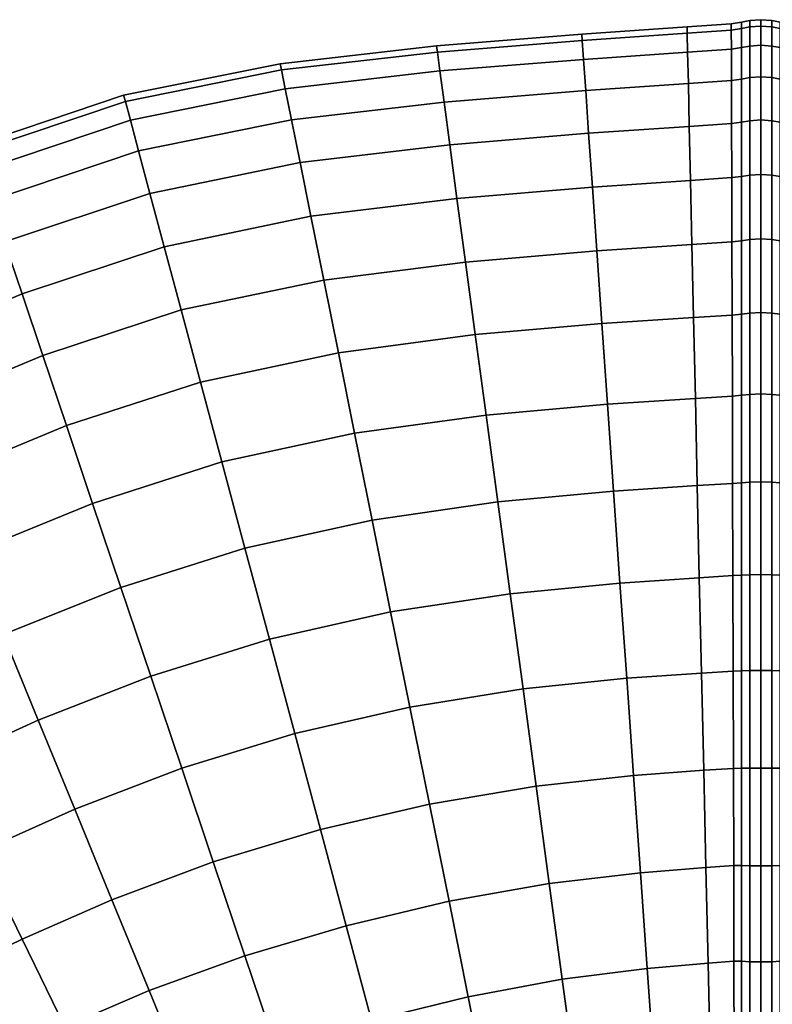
# Model space of a CAD drawing. Header units: centimetres. Extents: x -48.9 to 48.9, y -49 to 48.9.
# Tile 24 of 34: x -14.8 to 0.2, y 29.3 to 48.9. Entities that reach past the tile are written whole.
import ezdxf

# ---------------------------------------------------------------- set-up
doc = ezdxf.new("R2010")
doc.units = ezdxf.units.CM
doc.layers.add('Layer 01', color=18, linetype='Continuous', true_color=0x000000)

msp = doc.modelspace()

# ---------------------------------------------------------------- meshes
at = {"layer": 'Layer 01'}
mesh = msp.add_polyface(dxfattribs=at)
corners = [(-1.444, 47.611, 20.678), (-3.49, 47.472, 20.683), (-3.431, 46.62, 22.426), (-1.425, 46.755, 22.419), (-3.357, 45.548, 24.043), (-1.402, 45.679, 24.033), (-1.425, 46.755, 7.581), (-3.431, 46.62, 7.574), (-3.49, 47.472, 9.317), (-1.444, 47.611, 9.322), (-1.458, 48.234, 18.84), (-0.585, 47.673, 20.68), (-0.587, 48.297, 18.842), (-0.583, 46.814, 22.422), (-0.385, 46.84, 22.432), (-0.385, 47.7, 20.688), (-0.385, 48.325, 18.847), (-0.58, 45.736, 24.036), (-0.385, 45.76, 24.049), (-1.402, 45.679, 5.967), (-0.583, 46.814, 7.578), (-0.58, 45.736, 5.964), (-0.385, 46.84, 7.568), (-0.385, 45.76, 5.951), (-1.469, 48.738, 15), (-1.466, 48.611, 16.936), (-0.588, 48.675, 16.937), (-0.588, 48.802, 15), (-0.385, 48.704, 16.94), (-0.385, 48.831, 15), (-0.585, 47.673, 9.32), (-1.458, 48.234, 11.16), (-0.587, 48.297, 11.158), (-0.385, 48.325, 11.153), (-0.385, 47.7, 9.312), (-0.385, 48.704, 13.06), (-0.588, 48.675, 13.063), (-1.466, 48.611, 13.064), (0, 48.374, 11.14), (0, 47.747, 9.292), (-0.218, 47.73, 9.299), (-0.218, 48.357, 11.144), (0, 46.884, 7.543), (-0.218, 46.868, 7.552), (-0.385, 46.84, 7.568), (-0.385, 47.7, 9.312), (-0.385, 47.7, 9.312), (-0.385, 48.325, 11.153), (0, 45.8, 5.921), (-0.218, 45.786, 5.932), (-0.385, 45.76, 5.951), (-0.385, 46.84, 7.568), (0, 45.8, 24.079), (0, 46.884, 22.457), (-0.218, 46.868, 22.448), (-0.218, 45.786, 24.068), (-0.385, 46.84, 22.432), (-0.385, 45.76, 24.049), (0, 47.747, 20.708), (-0.218, 47.73, 20.701), (0, 48.374, 18.86), (-0.218, 48.357, 18.856), (-0.385, 48.325, 18.847), (-0.385, 47.7, 20.688), (-0.385, 47.7, 20.688), (-0.385, 46.84, 22.432), (-0.385, 48.325, 11.153), (-0.385, 48.704, 13.06), (-0.218, 48.737, 13.056), (-0.385, 48.704, 13.06), (-0.385, 48.831, 15), (-0.218, 48.864, 15), (0, 48.882, 15), (0, 48.755, 13.053), (0, 48.755, 16.947), (-0.218, 48.737, 16.944), (-0.385, 48.831, 15), (-0.385, 48.704, 16.94), (-0.385, 48.704, 16.94), (-0.385, 48.325, 18.847)]
mesh.append_faces([[corners[k] for k in face] for face in [(0, 1, 2, 3), (3, 2, 4, 5), (6, 7, 8, 9), (10, 0, 11, 12), (0, 3, 13, 11), (11, 13, 14, 15), (12, 11, 15, 16), (3, 5, 17, 13), (13, 17, 18, 14), (19, 6, 20, 21), (21, 20, 22, 23), (24, 25, 26, 27), (25, 10, 12, 26), (26, 12, 16, 28), (27, 26, 28, 29), (6, 9, 30, 20), (9, 31, 32, 30), (30, 32, 33, 34), (20, 30, 34, 22), (29, 35, 36, 27), (35, 33, 32, 36), (36, 32, 31, 37), (27, 36, 37, 24), (38, 39, 40, 41), (39, 42, 43, 40), (40, 43, 44, 45), (41, 40, 46, 47), (42, 48, 49, 43), (43, 49, 50, 51), (52, 53, 54, 55), (55, 54, 56, 57), (53, 58, 59, 54), (58, 60, 61, 59), (59, 61, 62, 63), (54, 59, 64, 65), (66, 67, 68, 41), (69, 70, 71, 68), (68, 71, 72, 73), (41, 68, 73, 38), (60, 74, 75, 61), (74, 72, 71, 75), (75, 71, 76, 77), (61, 75, 78, 79)]])
mesh = msp.add_polyface(dxfattribs=at)
corners = [(3.431, 46.62, 7.574), (1.425, 46.755, 7.581), (1.444, 47.611, 9.322), (3.49, 47.472, 9.317), (1.458, 48.234, 11.16), (3.532, 48.092, 11.157), (3.532, 48.092, 18.843), (1.458, 48.234, 18.84), (1.444, 47.611, 20.678), (3.49, 47.472, 20.683), (1.425, 46.755, 22.419), (3.431, 46.62, 22.426), (0.385, 48.325, 18.847), (0.385, 47.7, 20.688), (0.585, 47.673, 20.68), (0.587, 48.297, 18.842), (0.385, 46.84, 22.432), (0.583, 46.814, 22.422), (0.385, 48.831, 15), (0.385, 48.704, 16.94), (0.588, 48.675, 16.937), (0.588, 48.802, 15), (1.466, 48.611, 16.936), (1.469, 48.738, 15), (0.385, 45.76, 24.049), (0.58, 45.736, 24.036), (0.385, 46.84, 7.568), (0.385, 47.7, 9.312), (0.585, 47.673, 9.32), (0.583, 46.814, 7.578), (0.385, 48.325, 11.153), (0.587, 48.297, 11.158), (0.385, 45.76, 5.951), (0.58, 45.736, 5.964), (1.402, 45.679, 5.967), (1.466, 48.611, 13.064), (0.588, 48.675, 13.063), (0.385, 48.704, 13.06), (0.218, 47.73, 9.299), (0.218, 48.357, 11.144), (0.218, 46.868, 7.552), (0, 46.884, 7.543), (0, 47.747, 9.292), (0, 48.374, 11.14), (0.218, 45.786, 5.932), (0, 45.8, 5.921), (0.218, 46.868, 22.448), (0.218, 45.786, 24.068), (0, 46.884, 22.457), (0, 45.8, 24.079), (0.218, 47.73, 20.701), (0.218, 48.357, 18.856), (0, 48.374, 18.86), (0, 47.747, 20.708), (0, 48.755, 13.053), (0.218, 48.737, 13.056), (0, 48.882, 15), (0.218, 48.864, 15), (0.218, 48.737, 16.944), (0, 48.755, 16.947)]
mesh.append_faces([[corners[k] for k in face] for face in [(0, 1, 2, 3), (3, 2, 4, 5), (6, 7, 8, 9), (9, 8, 10, 11), (12, 13, 14, 15), (13, 16, 17, 14), (14, 17, 10, 8), (15, 14, 8, 7), (18, 19, 20, 21), (19, 12, 15, 20), (20, 15, 7, 22), (21, 20, 22, 23), (16, 24, 25, 17), (26, 27, 28, 29), (27, 30, 31, 28), (28, 31, 4, 2), (29, 28, 2, 1), (32, 26, 29, 33), (33, 29, 1, 34), (23, 35, 36, 21), (35, 4, 31, 36), (36, 31, 30, 37), (21, 36, 37, 18), (30, 27, 38, 39), (27, 26, 40, 38), (38, 40, 41, 42), (39, 38, 42, 43), (26, 32, 44, 40), (40, 44, 45, 41), (24, 16, 46, 47), (47, 46, 48, 49), (16, 13, 50, 46), (13, 12, 51, 50), (50, 51, 52, 53), (46, 50, 53, 48), (43, 54, 55, 39), (54, 56, 57, 55), (55, 57, 18, 37), (39, 55, 37, 30), (12, 19, 58, 51), (19, 18, 57, 58), (58, 57, 56, 59), (51, 58, 59, 52)]])
mesh = msp.add_polyface(dxfattribs=at)
corners = [(-1.469, 48.738, 15), (-3.567, 48.594, 15), (-3.558, 48.468, 16.938), (-1.466, 48.611, 16.936), (-6.46, 48.361, 15), (-6.443, 48.235, 16.948), (-6.393, 47.86, 18.864), (-3.533, 48.092, 18.843), (-1.458, 48.234, 18.84), (-9.575, 48.006, 15), (-9.55, 47.88, 16.97), (-9.474, 47.504, 18.906), (-9.35, 46.885, 20.776), (-6.311, 47.241, 20.713), (-9.179, 46.034, 22.548), (-6.197, 46.391, 22.467), (-8.963, 44.964, 24.192), (-6.054, 45.322, 24.094), (-8.708, 43.694, 25.681), (-5.884, 44.053, 25.568), (-8.416, 42.246, 26.989), (-5.69, 42.606, 26.863), (-8.093, 40.643, 28.094), (-5.474, 41.004, 27.959), (-7.744, 38.912, 28.977), (-5.241, 39.274, 28.836), (-7.744, 38.912, 1.023), (-10.277, 38.354, 0.944), (-10.737, 40.071, 1.829), (-8.093, 40.643, 1.906), (-5.241, 39.274, 1.164), (-5.474, 41.004, 2.041), (-8.416, 42.246, 3.011), (-5.69, 42.606, 3.137), (-8.708, 43.694, 4.319), (-5.884, 44.053, 4.432), (-8.963, 44.964, 5.808), (-6.054, 45.322, 5.906), (-9.179, 46.034, 7.452), (-6.197, 46.391, 7.533), (-9.35, 46.885, 9.224), (-6.311, 47.241, 9.287), (-9.474, 47.504, 11.094), (-6.393, 47.86, 11.136), (-9.55, 47.88, 13.03), (-6.443, 48.235, 13.052), (-1.458, 48.234, 11.16), (-3.533, 48.092, 11.157), (-3.558, 48.468, 13.062), (-1.466, 48.611, 13.064), (-3.49, 47.472, 20.683), (-1.444, 47.611, 20.678), (-3.431, 46.62, 22.426), (-3.357, 45.548, 24.043), (-3.268, 44.277, 25.508), (-3.167, 42.826, 26.794), (-3.055, 41.221, 27.881), (-2.934, 39.489, 28.75), (-2.934, 39.489, 1.25), (-3.055, 41.221, 2.119), (-3.167, 42.826, 3.206), (-3.268, 44.277, 4.492), (-3.357, 45.548, 5.957), (-3.431, 46.62, 7.574), (-3.49, 47.472, 9.317), (-1.444, 47.611, 9.322)]
mesh.append_faces([[corners[k] for k in face] for face in [(0, 1, 2, 3), (1, 4, 5, 2), (2, 5, 6, 7), (3, 2, 7, 8), (4, 9, 10, 5), (5, 10, 11, 6), (6, 11, 12, 13), (13, 12, 14, 15), (15, 14, 16, 17), (17, 16, 18, 19), (19, 18, 20, 21), (21, 20, 22, 23), (23, 22, 24, 25), (26, 27, 28, 29), (30, 26, 29, 31), (31, 29, 32, 33), (33, 32, 34, 35), (35, 34, 36, 37), (37, 36, 38, 39), (39, 38, 40, 41), (41, 40, 42, 43), (43, 42, 44, 45), (45, 44, 9, 4), (46, 47, 48, 49), (47, 43, 45, 48), (48, 45, 4, 1), (49, 48, 1, 0), (8, 7, 50, 51), (7, 6, 13, 50), (50, 13, 15, 52), (52, 15, 17, 53), (53, 17, 19, 54), (54, 19, 21, 55), (55, 21, 23, 56), (56, 23, 25, 57), (58, 30, 31, 59), (59, 31, 33, 60), (60, 33, 35, 61), (61, 35, 37, 62), (62, 37, 39, 63), (63, 39, 41, 64), (64, 41, 43, 47), (65, 64, 47, 46)]])
mesh = msp.add_polyface(dxfattribs=at)
corners = [(-9.575, 48.006, 15), (-12.695, 47.378, 15), (-12.661, 47.253, 16.983), (-9.55, 47.88, 16.97), (-12.561, 46.88, 18.931), (-9.474, 47.504, 18.906), (-12.397, 46.266, 20.813), (-9.35, 46.885, 20.776), (-12.17, 45.421, 22.596), (-9.179, 46.034, 22.548), (-11.886, 44.359, 24.25), (-8.963, 44.964, 24.192), (-11.548, 43.099, 25.747), (-8.708, 43.694, 25.681), (-11.163, 41.661, 27.061), (-8.416, 42.246, 26.989), (-10.737, 40.071, 28.171), (-8.093, 40.643, 28.094), (-10.277, 38.354, 29.056), (-7.744, 38.912, 28.977), (-8.093, 40.643, 1.906), (-10.737, 40.071, 1.829), (-11.163, 41.661, 2.939), (-8.416, 42.246, 3.011), (-11.548, 43.099, 4.253), (-8.708, 43.694, 4.319), (-11.886, 44.359, 5.75), (-8.963, 44.964, 5.808), (-12.17, 45.421, 7.404), (-9.179, 46.034, 7.452), (-12.397, 46.266, 9.187), (-9.35, 46.885, 9.224), (-12.561, 46.88, 11.069), (-9.474, 47.504, 11.094), (-12.661, 47.253, 13.017), (-9.55, 47.88, 13.03), (-15.711, 46.362, 15), (-15.67, 46.24, 16.97), (-15.547, 45.877, 18.906), (-15.346, 45.279, 20.776), (-15.068, 44.456, 22.548), (-14.719, 43.422, 24.192), (-17.829, 43.274, 22.467), (-17.418, 42.277, 24.094), (-16.931, 41.093, 25.568), (-14.306, 42.194, 25.681), (-13.834, 40.794, 26.989), (-16.375, 39.743, 26.863), (-15.761, 38.247, 27.959), (-13.313, 39.244, 28.094), (-12.749, 37.571, 28.977), (-10.277, 38.354, 0.944), (-12.749, 37.571, 1.023), (-13.313, 39.244, 1.906), (-13.834, 40.794, 3.011), (-15.761, 38.247, 2.041), (-16.375, 39.743, 3.137), (-16.931, 41.093, 4.432), (-14.306, 42.194, 4.319), (-14.719, 43.422, 5.808), (-17.418, 42.277, 5.906), (-17.829, 43.274, 7.533), (-15.068, 44.456, 7.452), (-15.346, 45.279, 9.224), (-15.547, 45.877, 11.094), (-15.67, 46.24, 13.03)]
mesh.append_faces([[corners[k] for k in face] for face in [(0, 1, 2, 3), (3, 2, 4, 5), (5, 4, 6, 7), (7, 6, 8, 9), (9, 8, 10, 11), (11, 10, 12, 13), (13, 12, 14, 15), (15, 14, 16, 17), (17, 16, 18, 19), (20, 21, 22, 23), (23, 22, 24, 25), (25, 24, 26, 27), (27, 26, 28, 29), (29, 28, 30, 31), (31, 30, 32, 33), (33, 32, 34, 35), (35, 34, 1, 0), (1, 36, 37, 2), (2, 37, 38, 4), (4, 38, 39, 6), (6, 39, 40, 8), (8, 40, 41, 10), (40, 42, 43, 41), (41, 43, 44, 45), (10, 41, 45, 12), (12, 45, 46, 14), (45, 44, 47, 46), (46, 47, 48, 49), (14, 46, 49, 16), (16, 49, 50, 18), (51, 52, 53, 21), (21, 53, 54, 22), (53, 55, 56, 54), (54, 56, 57, 58), (22, 54, 58, 24), (24, 58, 59, 26), (58, 57, 60, 59), (59, 60, 61, 62), (26, 59, 62, 28), (28, 62, 63, 30), (30, 63, 64, 32), (32, 64, 65, 34), (34, 65, 36, 1)]])
mesh = msp.add_polyface(dxfattribs=at)
corners = [(-1.402, 45.679, 24.033), (-3.357, 45.548, 24.043), (-3.268, 44.277, 25.508), (-1.374, 44.403, 25.493), (-3.167, 42.826, 26.794), (-1.341, 42.947, 26.775), (-3.055, 41.221, 27.881), (-1.305, 41.336, 27.856), (-2.934, 39.489, 28.75), (-1.267, 39.598, 28.717), (-1.267, 39.598, 1.283), (-2.934, 39.489, 1.25), (-3.055, 41.221, 2.119), (-1.305, 41.336, 2.144), (-3.167, 42.826, 3.206), (-1.341, 42.947, 3.225), (-3.268, 44.277, 4.492), (-1.374, 44.403, 4.507), (-3.357, 45.548, 5.957), (-1.402, 45.679, 5.967), (-3.431, 46.62, 7.574), (-1.425, 46.755, 7.581), (-0.576, 44.456, 25.496), (-0.58, 45.736, 24.036), (-0.385, 44.478, 25.51), (-0.385, 45.76, 24.049), (-0.572, 42.997, 26.776), (-0.568, 41.383, 27.856), (-0.385, 41.399, 27.873), (-0.385, 43.016, 26.792), (-0.568, 41.383, 2.144), (-0.563, 39.642, 1.285), (-0.385, 41.399, 2.127), (-0.385, 39.656, 1.268), (-0.563, 39.642, 28.715), (-0.385, 39.656, 28.732), (-0.572, 42.997, 3.224), (-0.576, 44.456, 4.504), (-0.385, 44.478, 4.49), (-0.385, 43.016, 3.208), (-0.58, 45.736, 5.964), (-0.385, 45.76, 5.951), (0, 45.8, 5.921), (0, 44.514, 4.454), (-0.218, 44.501, 4.466), (-0.218, 45.786, 5.932), (-0.385, 44.478, 4.49), (-0.385, 45.76, 5.951), (0, 43.047, 3.167), (-0.218, 43.036, 3.182), (0, 41.425, 2.083), (-0.218, 41.416, 2.099), (-0.385, 41.399, 2.127), (-0.385, 43.016, 3.208), (-0.385, 43.016, 3.208), (-0.385, 44.478, 4.49), (0, 37.828, 29.407), (0, 39.675, 28.779), (-0.218, 39.668, 28.763), (-0.218, 37.823, 29.389), (0, 41.425, 27.917), (-0.218, 41.416, 27.901), (-0.385, 41.399, 27.873), (-0.385, 39.656, 28.732), (0, 39.675, 1.221), (-0.218, 39.668, 1.237), (0, 37.828, 0.593), (-0.218, 37.823, 0.611), (-0.385, 39.656, 1.268), (-0.385, 41.399, 2.127), (0, 43.047, 26.833), (-0.218, 43.036, 26.818), (0, 44.514, 25.546), (-0.218, 44.501, 25.534), (-0.385, 44.478, 25.51), (-0.385, 43.016, 26.792), (-0.385, 43.016, 26.792), (-0.385, 41.399, 27.873), (0, 45.8, 24.079), (-0.218, 45.786, 24.068), (-0.385, 45.76, 24.049), (-0.385, 44.478, 25.51)]
mesh.append_faces([[corners[k] for k in face] for face in [(0, 1, 2, 3), (3, 2, 4, 5), (5, 4, 6, 7), (7, 6, 8, 9), (10, 11, 12, 13), (13, 12, 14, 15), (15, 14, 16, 17), (17, 16, 18, 19), (19, 18, 20, 21), (0, 3, 22, 23), (23, 22, 24, 25), (3, 5, 26, 22), (5, 7, 27, 26), (26, 27, 28, 29), (22, 26, 29, 24), (10, 13, 30, 31), (31, 30, 32, 33), (7, 9, 34, 27), (27, 34, 35, 28), (13, 15, 36, 30), (15, 17, 37, 36), (36, 37, 38, 39), (30, 36, 39, 32), (17, 19, 40, 37), (37, 40, 41, 38), (42, 43, 44, 45), (45, 44, 46, 47), (43, 48, 49, 44), (48, 50, 51, 49), (49, 51, 52, 53), (44, 49, 54, 55), (56, 57, 58, 59), (57, 60, 61, 58), (58, 61, 62, 63), (50, 64, 65, 51), (64, 66, 67, 65), (51, 65, 68, 69), (60, 70, 71, 61), (70, 72, 73, 71), (71, 73, 74, 75), (61, 71, 76, 77), (72, 78, 79, 73), (73, 79, 80, 81)]])
mesh = msp.add_polyface(dxfattribs=at)
corners = [(3.431, 46.62, 22.426), (1.425, 46.755, 22.419), (1.402, 45.679, 24.033), (3.357, 45.548, 24.043), (1.374, 44.403, 25.493), (3.268, 44.277, 25.508), (1.341, 42.947, 26.775), (3.167, 42.826, 26.794), (1.305, 41.336, 27.856), (3.055, 41.221, 27.881), (1.267, 39.598, 28.717), (2.934, 39.489, 28.75), (2.934, 39.489, 1.25), (1.267, 39.598, 1.283), (1.305, 41.336, 2.144), (3.055, 41.221, 2.119), (1.341, 42.947, 3.225), (3.167, 42.826, 3.206), (1.374, 44.403, 4.507), (3.268, 44.277, 4.492), (1.402, 45.679, 5.967), (3.357, 45.548, 5.957), (1.425, 46.755, 7.581), (3.431, 46.62, 7.574), (0.385, 45.76, 24.049), (0.385, 44.478, 25.51), (0.576, 44.456, 25.496), (0.58, 45.736, 24.036), (0.583, 46.814, 22.422), (0.385, 44.478, 4.49), (0.385, 45.76, 5.951), (0.58, 45.736, 5.964), (0.576, 44.456, 4.504), (0.385, 41.399, 2.127), (0.385, 43.016, 3.208), (0.572, 42.997, 3.224), (0.568, 41.383, 2.144), (0.385, 41.399, 27.873), (0.385, 39.656, 28.732), (0.563, 39.642, 28.715), (0.568, 41.383, 27.856), (0.385, 39.656, 1.268), (0.563, 39.642, 1.285), (0.385, 43.016, 26.792), (0.572, 42.997, 26.776), (0.218, 44.501, 4.466), (0.218, 45.786, 5.932), (0, 44.514, 4.454), (0, 45.8, 5.921), (0.218, 43.036, 3.182), (0.218, 41.416, 2.099), (0, 41.425, 2.083), (0, 43.047, 3.167), (0.218, 41.416, 27.901), (0.218, 39.668, 28.763), (0, 41.425, 27.917), (0, 39.675, 28.779), (0.218, 39.668, 1.237), (0, 39.675, 1.221), (0.218, 43.036, 26.818), (0.218, 44.501, 25.534), (0, 44.514, 25.546), (0, 43.047, 26.833), (0.218, 45.786, 24.068), (0, 45.8, 24.079)]
mesh.append_faces([[corners[k] for k in face] for face in [(0, 1, 2, 3), (3, 2, 4, 5), (5, 4, 6, 7), (7, 6, 8, 9), (9, 8, 10, 11), (12, 13, 14, 15), (15, 14, 16, 17), (17, 16, 18, 19), (19, 18, 20, 21), (21, 20, 22, 23), (24, 25, 26, 27), (27, 26, 4, 2), (28, 27, 2, 1), (29, 30, 31, 32), (32, 31, 20, 18), (33, 34, 35, 36), (34, 29, 32, 35), (35, 32, 18, 16), (36, 35, 16, 14), (37, 38, 39, 40), (40, 39, 10, 8), (41, 33, 36, 42), (42, 36, 14, 13), (25, 43, 44, 26), (43, 37, 40, 44), (44, 40, 8, 6), (26, 44, 6, 4), (30, 29, 45, 46), (46, 45, 47, 48), (29, 34, 49, 45), (34, 33, 50, 49), (49, 50, 51, 52), (45, 49, 52, 47), (38, 37, 53, 54), (54, 53, 55, 56), (33, 41, 57, 50), (50, 57, 58, 51), (37, 43, 59, 53), (43, 25, 60, 59), (59, 60, 61, 62), (53, 59, 62, 55), (25, 24, 63, 60), (60, 63, 64, 61)]])
mesh = msp.add_polyface(dxfattribs=at)
corners = [(-2.934, 39.489, 28.75), (-5.241, 39.274, 28.836), (-4.995, 37.444, 29.48), (-2.806, 37.657, 29.386), (-1.267, 39.598, 28.717), (-1.226, 37.763, 29.345), (-2.672, 35.758, 29.777), (-1.183, 35.861, 29.728), (-4.738, 35.546, 29.878), (-4.477, 33.611, 30.024), (-2.535, 33.822, 29.917), (-1.139, 33.925, 29.86), (-1.095, 31.988, 0.263), (-2.398, 31.884, 0.198), (-2.535, 33.822, 0.083), (-1.139, 33.925, 0.14), (-2.672, 35.758, 0.223), (-1.183, 35.861, 0.272), (-4.477, 33.611, -0.024), (-4.738, 35.546, 0.122), (-4.995, 37.444, 0.52), (-2.806, 37.657, 0.614), (-1.226, 37.763, 0.655), (-2.934, 39.489, 1.25), (-1.267, 39.598, 1.283), (-5.241, 39.274, 1.164), (-0.547, 33.962, 0.154), (-0.541, 32.025, 0.28), (-0.385, 33.967, 0.136), (-0.385, 32.027, 0.263), (-0.552, 35.899, 0.282), (-0.558, 37.804, 0.661), (-0.385, 37.815, 0.642), (-0.385, 35.908, 0.263), (-0.563, 39.642, 1.285), (-0.385, 39.656, 1.268), (-0.558, 37.804, 29.339), (-0.563, 39.642, 28.715), (-0.385, 37.815, 29.358), (-0.385, 39.656, 28.732), (-0.552, 35.899, 29.718), (-0.547, 33.962, 29.846), (-0.385, 33.967, 29.864), (-0.385, 35.908, 29.737), (-1.095, 31.988, 29.737), (-0.541, 32.025, 29.72), (-0.385, 32.027, 29.737), (0, 32.021, 29.787), (0, 33.968, 29.915), (-0.218, 33.968, 29.897), (-0.218, 32.023, 29.769), (-0.385, 33.967, 29.864), (-0.385, 32.027, 29.737), (0, 35.914, 29.787), (-0.218, 35.912, 29.769), (0, 37.828, 29.407), (-0.218, 37.823, 29.389), (-0.385, 37.815, 29.358), (-0.385, 35.908, 29.737), (-0.385, 35.908, 29.737), (-0.385, 33.967, 29.864), (-0.218, 39.668, 28.763), (-0.385, 39.656, 28.732), (-0.385, 37.815, 29.358), (-0.218, 39.668, 1.237), (-0.218, 37.823, 0.611), (-0.385, 37.815, 0.642), (-0.385, 39.656, 1.268), (0, 37.828, 0.593), (0, 35.914, 0.213), (-0.218, 35.912, 0.231), (0, 33.968, 0.085), (-0.218, 33.968, 0.103), (-0.385, 33.967, 0.136), (-0.385, 35.908, 0.263), (-0.385, 35.908, 0.263), (-0.385, 37.815, 0.642), (0, 32.021, 0.213), (-0.218, 32.023, 0.231), (-0.385, 32.027, 0.263), (-0.385, 33.967, 0.136)]
mesh.append_faces([[corners[k] for k in face] for face in [(0, 1, 2, 3), (4, 0, 3, 5), (5, 3, 6, 7), (3, 2, 8, 6), (6, 8, 9, 10), (7, 6, 10, 11), (12, 13, 14, 15), (15, 14, 16, 17), (14, 18, 19, 16), (16, 19, 20, 21), (17, 16, 21, 22), (22, 21, 23, 24), (21, 20, 25, 23), (12, 15, 26, 27), (27, 26, 28, 29), (15, 17, 30, 26), (17, 22, 31, 30), (30, 31, 32, 33), (26, 30, 33, 28), (22, 24, 34, 31), (31, 34, 35, 32), (4, 5, 36, 37), (37, 36, 38, 39), (5, 7, 40, 36), (7, 11, 41, 40), (40, 41, 42, 43), (36, 40, 43, 38), (11, 44, 45, 41), (41, 45, 46, 42), (47, 48, 49, 50), (50, 49, 51, 52), (48, 53, 54, 49), (53, 55, 56, 54), (54, 56, 57, 58), (49, 54, 59, 60), (56, 61, 62, 63), (64, 65, 66, 67), (68, 69, 70, 65), (69, 71, 72, 70), (70, 72, 73, 74), (65, 70, 75, 76), (71, 77, 78, 72), (72, 78, 79, 80)]])
mesh = msp.add_polyface(dxfattribs=at)
corners = [(2.934, 39.489, 28.75), (1.267, 39.598, 28.717), (1.226, 37.763, 29.345), (2.806, 37.657, 29.386), (5.241, 39.274, 28.836), (4.995, 37.444, 29.48), (2.672, 35.758, 29.777), (4.738, 35.546, 29.878), (1.183, 35.861, 29.728), (1.139, 33.925, 29.86), (2.535, 33.822, 29.917), (4.477, 33.611, 30.024), (4.477, 33.611, -0.024), (2.535, 33.822, 0.083), (2.672, 35.758, 0.223), (4.738, 35.546, 0.122), (1.139, 33.925, 0.14), (1.183, 35.861, 0.272), (1.226, 37.763, 0.655), (2.806, 37.657, 0.614), (4.995, 37.444, 0.52), (2.934, 39.489, 1.25), (5.241, 39.274, 1.164), (1.267, 39.598, 1.283), (7.744, 38.912, 28.977), (7.375, 37.083, 29.624), (6.993, 35.186, 30.021), (6.603, 33.253, 30.164), (6.603, 33.253, -0.164), (6.993, 35.186, -0.021), (7.375, 37.083, 0.376), (7.744, 38.912, 1.023), (0.385, 37.815, 29.358), (0.385, 35.908, 29.737), (0.552, 35.899, 29.718), (0.558, 37.804, 29.339), (0.385, 33.967, 29.864), (0.547, 33.962, 29.846), (0.385, 39.656, 28.732), (0.563, 39.642, 28.715), (0.385, 37.815, 0.642), (0.385, 39.656, 1.268), (0.563, 39.642, 1.285), (0.558, 37.804, 0.661), (0.385, 33.967, 0.136), (0.385, 35.908, 0.263), (0.552, 35.899, 0.282), (0.547, 33.962, 0.154), (0.385, 32.027, 29.737), (0.218, 33.968, 29.897), (0.218, 32.023, 29.769), (0.218, 35.912, 29.769), (0.218, 37.823, 29.389), (0, 37.828, 29.407), (0, 35.914, 29.787), (0, 33.968, 29.915), (0.218, 39.668, 28.763), (0, 39.675, 28.779), (0.218, 37.823, 0.611), (0.218, 39.668, 1.237), (0, 37.828, 0.593), (0, 39.675, 1.221), (0.218, 35.912, 0.231), (0.218, 33.968, 0.103), (0, 33.968, 0.085), (0, 35.914, 0.213)]
mesh.append_faces([[corners[k] for k in face] for face in [(0, 1, 2, 3), (4, 0, 3, 5), (5, 3, 6, 7), (3, 2, 8, 6), (6, 8, 9, 10), (7, 6, 10, 11), (12, 13, 14, 15), (13, 16, 17, 14), (14, 17, 18, 19), (15, 14, 19, 20), (20, 19, 21, 22), (19, 18, 23, 21), (24, 4, 5, 25), (25, 5, 7, 26), (26, 7, 11, 27), (28, 12, 15, 29), (29, 15, 20, 30), (30, 20, 22, 31), (32, 33, 34, 35), (33, 36, 37, 34), (34, 37, 9, 8), (35, 34, 8, 2), (38, 32, 35, 39), (39, 35, 2, 1), (40, 41, 42, 43), (43, 42, 23, 18), (44, 45, 46, 47), (45, 40, 43, 46), (46, 43, 18, 17), (47, 46, 17, 16), (48, 36, 49, 50), (36, 33, 51, 49), (33, 32, 52, 51), (51, 52, 53, 54), (49, 51, 54, 55), (32, 38, 56, 52), (52, 56, 57, 53), (41, 40, 58, 59), (59, 58, 60, 61), (40, 45, 62, 58), (45, 44, 63, 62), (62, 63, 64, 65), (58, 62, 65, 60)]])
mesh = msp.add_polyface(dxfattribs=at)
corners = [(-13.313, 39.244, 28.094), (-15.761, 38.247, 27.959), (-15.098, 36.633, 28.836), (-12.749, 37.571, 28.977), (-14.397, 34.925, 29.48), (-12.154, 35.803, 29.624), (-13.669, 33.153, 29.878), (-11.537, 33.968, 30.021), (-11.537, 33.968, -0.021), (-13.669, 33.153, 0.122), (-14.397, 34.925, 0.52), (-12.154, 35.803, 0.376), (-15.098, 36.633, 1.164), (-12.749, 37.571, 1.023), (-15.761, 38.247, 2.041), (-13.313, 39.244, 1.906), (-17.965, 37.226, 27.881), (-17.203, 35.665, 28.75), (-16.399, 34.015, 29.386), (-15.565, 32.303, 29.777), (-16.906, 31.648, 29.728), (-15.976, 29.949, 29.86), (-14.716, 30.559, 29.917), (-12.928, 31.346, 30.024), (-13.865, 28.811, 29.802), (-12.186, 29.535, 29.912), (-15.046, 28.25, 29.737), (-14.131, 26.578, 29.363), (-13.028, 27.09, 29.434), (-11.454, 27.75, 0.454), (-13.028, 27.09, 0.566), (-13.865, 28.811, 0.198), (-12.186, 29.535, 0.088), (-14.131, 26.578, 0.637), (-15.046, 28.25, 0.263), (-15.976, 29.949, 0.14), (-14.716, 30.559, 0.083), (-12.928, 31.346, -0.024), (-15.565, 32.303, 0.223), (-16.906, 31.648, 0.272), (-16.399, 34.015, 0.614), (-17.203, 35.665, 1.25), (-17.965, 37.226, 2.119), (-14.727, 26.277, 0.641), (-15.681, 27.929, 0.263), (-15.544, 28.005, 0.28), (-14.596, 26.352, 0.658), (-16.651, 29.609, 0.136), (-16.508, 29.685, 0.154), (-16.651, 29.609, 29.864), (-15.681, 27.929, 29.737), (-15.544, 28.005, 29.72), (-16.508, 29.685, 29.846), (-14.727, 26.277, 29.359), (-14.596, 26.352, 29.342), (-15.823, 27.842, 29.769), (-14.867, 26.186, 29.39), (-16.795, 29.526, 29.897), (-16.984, 29.417, 29.915), (-16.01, 27.731, 29.787), (-15.053, 26.073, 29.408), (-16.2, 27.624, 29.769), (-15.244, 25.968, 29.39), (-15.823, 27.842, 0.231), (-16.795, 29.526, 0.103), (-14.867, 26.186, 0.61), (-15.053, 26.073, 0.592), (-16.01, 27.731, 0.213), (-16.984, 29.417, 0.085), (-16.2, 27.624, 0.231), (-17.172, 29.308, 0.103), (-15.244, 25.968, 0.61)]
mesh.append_faces([[corners[k] for k in face] for face in [(0, 1, 2, 3), (3, 2, 4, 5), (5, 4, 6, 7), (8, 9, 10, 11), (11, 10, 12, 13), (13, 12, 14, 15), (1, 16, 17, 2), (2, 17, 18, 4), (4, 18, 19, 6), (19, 20, 21, 22), (6, 19, 22, 23), (23, 22, 24, 25), (22, 21, 26, 24), (24, 26, 27, 28), (29, 30, 31, 32), (30, 33, 34, 31), (31, 34, 35, 36), (32, 31, 36, 37), (37, 36, 38, 9), (36, 35, 39, 38), (9, 38, 40, 10), (10, 40, 41, 12), (12, 41, 42, 14), (43, 44, 45, 46), (44, 47, 48, 45), (45, 48, 35, 34), (46, 45, 34, 33), (49, 50, 51, 52), (50, 53, 54, 51), (51, 54, 27, 26), (52, 51, 26, 21), (53, 50, 55, 56), (50, 49, 57, 55), (55, 57, 58, 59), (56, 55, 59, 60), (60, 59, 61, 62), (47, 44, 63, 64), (44, 43, 65, 63), (63, 65, 66, 67), (64, 63, 67, 68), (68, 67, 69, 70), (67, 66, 71, 69)]])
mesh = msp.add_polyface(dxfattribs=at)
corners = [(-7.744, 38.912, 28.977), (-10.277, 38.354, 29.056), (-9.791, 36.541, 29.703), (-7.376, 37.083, 29.624), (-5.241, 39.274, 28.836), (-4.995, 37.444, 29.48), (-6.993, 35.186, 30.021), (-4.738, 35.546, 29.878), (-9.287, 34.66, 30.099), (-8.774, 32.745, 30.238), (-6.603, 33.253, 30.164), (-4.477, 33.611, 30.024), (-6.212, 31.316, 30.047), (-4.214, 31.671, 29.912), (-8.26, 30.828, 30.116), (-7.755, 28.942, 29.736), (-5.828, 29.409, 29.673), (-3.956, 29.76, 29.546), (-7.266, 27.118, 29.102), (-5.456, 27.565, 29.047), (-5.456, 27.565, 0.953), (-7.266, 27.118, 0.898), (-7.755, 28.942, 0.264), (-5.828, 29.409, 0.327), (-3.956, 29.76, 0.454), (-6.212, 31.316, -0.047), (-4.214, 31.671, 0.088), (-8.26, 30.828, -0.116), (-8.774, 32.745, -0.238), (-6.603, 33.253, -0.164), (-4.477, 33.611, -0.024), (-6.993, 35.186, -0.021), (-4.738, 35.546, 0.122), (-9.287, 34.66, -0.099), (-9.791, 36.541, 0.297), (-7.376, 37.083, 0.376), (-4.995, 37.444, 0.52), (-7.744, 38.912, 1.023), (-5.241, 39.274, 1.164), (-10.277, 38.354, 0.944), (-12.749, 37.571, 28.977), (-12.154, 35.803, 29.624), (-11.537, 33.968, 30.021), (-13.669, 33.153, 29.878), (-12.928, 31.346, 30.024), (-10.908, 32.099, 30.164), (-10.278, 30.227, 30.047), (-12.186, 29.535, 29.912), (-11.454, 27.75, 29.546), (-9.658, 28.383, 29.673), (-9.057, 26.6, 29.047), (-10.746, 26.023, 28.93), (-9.057, 26.6, 0.953), (-10.746, 26.023, 1.07), (-11.454, 27.75, 0.454), (-9.658, 28.383, 0.327), (-10.278, 30.227, -0.047), (-12.186, 29.535, 0.088), (-12.928, 31.346, -0.024), (-10.908, 32.099, -0.164), (-11.537, 33.968, -0.021), (-13.669, 33.153, 0.122), (-12.154, 35.803, 0.376), (-12.749, 37.571, 1.023), (-13.865, 28.811, 29.802), (-13.028, 27.09, 29.434)]
mesh.append_faces([[corners[k] for k in face] for face in [(0, 1, 2, 3), (4, 0, 3, 5), (5, 3, 6, 7), (3, 2, 8, 6), (6, 8, 9, 10), (7, 6, 10, 11), (11, 10, 12, 13), (10, 9, 14, 12), (12, 14, 15, 16), (13, 12, 16, 17), (16, 15, 18, 19), (20, 21, 22, 23), (24, 23, 25, 26), (23, 22, 27, 25), (25, 27, 28, 29), (26, 25, 29, 30), (30, 29, 31, 32), (29, 28, 33, 31), (31, 33, 34, 35), (32, 31, 35, 36), (36, 35, 37, 38), (35, 34, 39, 37), (1, 40, 41, 2), (2, 41, 42, 8), (42, 43, 44, 45), (8, 42, 45, 9), (9, 45, 46, 14), (45, 44, 47, 46), (46, 47, 48, 49), (14, 46, 49, 15), (15, 49, 50, 18), (49, 48, 51, 50), (52, 53, 54, 55), (21, 52, 55, 22), (22, 55, 56, 27), (55, 54, 57, 56), (56, 57, 58, 59), (27, 56, 59, 28), (28, 59, 60, 33), (59, 58, 61, 60), (33, 60, 62, 34), (34, 62, 63, 39), (47, 64, 65, 48)]])
mesh = msp.add_polyface(dxfattribs=at)
corners = [(4.477, 33.611, 30.024), (2.535, 33.822, 29.917), (2.398, 31.884, 29.802), (4.214, 31.671, 29.912), (1.139, 33.925, 29.86), (1.095, 31.988, 29.737), (1.051, 30.082, 29.363), (2.262, 29.975, 29.434), (3.956, 29.76, 29.546), (2.13, 28.128, 28.819), (3.705, 27.91, 28.93), (1.007, 28.241, 28.744), (2.13, 28.128, 1.181), (1.007, 28.241, 1.256), (1.051, 30.082, 0.637), (2.262, 29.975, 0.566), (3.705, 27.91, 1.07), (3.956, 29.76, 0.454), (2.398, 31.884, 0.198), (4.214, 31.671, 0.088), (1.095, 31.988, 0.263), (1.139, 33.925, 0.14), (2.535, 33.822, 0.083), (4.477, 33.611, -0.024), (6.603, 33.253, 30.164), (6.212, 31.316, 30.047), (5.828, 29.409, 29.673), (8.26, 30.828, 30.116), (7.755, 28.942, 29.736), (5.456, 27.565, 29.047), (5.456, 27.565, 0.953), (5.828, 29.409, 0.327), (6.212, 31.316, -0.047), (6.603, 33.253, -0.164), (0.384, 30.12, 0.641), (0.385, 32.027, 0.263), (0.541, 32.025, 0.28), (0.535, 30.12, 0.658), (0.385, 33.967, 0.136), (0.547, 33.962, 0.154), (0.384, 28.277, 1.264), (0.529, 28.279, 1.279), (0.385, 33.967, 29.864), (0.385, 32.027, 29.737), (0.541, 32.025, 29.72), (0.547, 33.962, 29.846), (0.384, 30.12, 29.359), (0.535, 30.12, 29.342), (0.384, 28.277, 28.736), (0.529, 28.279, 28.721), (0.218, 30.111, 29.39), (0.218, 28.265, 28.766), (0, 30.107, 29.408), (0, 28.258, 28.783), (0.218, 32.023, 29.769), (0.218, 33.968, 29.897), (0, 33.968, 29.915), (0, 32.021, 29.787), (0.218, 32.023, 0.231), (0.218, 33.968, 0.103), (0.218, 30.111, 0.61), (0, 30.107, 0.592), (0, 32.021, 0.213), (0, 33.968, 0.085), (0.218, 28.265, 1.234), (0, 28.258, 1.217)]
mesh.append_faces([[corners[k] for k in face] for face in [(0, 1, 2, 3), (1, 4, 5, 2), (2, 5, 6, 7), (3, 2, 7, 8), (8, 7, 9, 10), (7, 6, 11, 9), (12, 13, 14, 15), (16, 12, 15, 17), (17, 15, 18, 19), (15, 14, 20, 18), (18, 20, 21, 22), (19, 18, 22, 23), (24, 0, 3, 25), (25, 3, 8, 26), (27, 25, 26, 28), (26, 8, 10, 29), (30, 16, 17, 31), (31, 17, 19, 32), (32, 19, 23, 33), (34, 35, 36, 37), (35, 38, 39, 36), (36, 39, 21, 20), (37, 36, 20, 14), (40, 34, 37, 41), (41, 37, 14, 13), (42, 43, 44, 45), (43, 46, 47, 44), (44, 47, 6, 5), (45, 44, 5, 4), (46, 48, 49, 47), (47, 49, 11, 6), (48, 46, 50, 51), (51, 50, 52, 53), (46, 43, 54, 50), (54, 55, 56, 57), (50, 54, 57, 52), (38, 35, 58, 59), (35, 34, 60, 58), (58, 60, 61, 62), (59, 58, 62, 63), (34, 40, 64, 60), (60, 64, 65, 61)]])
mesh = msp.add_polyface(dxfattribs=at)
corners = [(-3.956, 29.76, 29.546), (-5.828, 29.409, 29.673), (-5.456, 27.565, 29.047), (-3.705, 27.91, 28.93), (-5.103, 25.815, 28.178), (-3.466, 26.153, 28.074), (-3.466, 26.153, 1.926), (-5.103, 25.815, 1.822), (-5.456, 27.565, 0.953), (-3.705, 27.91, 1.07), (-5.828, 29.409, 0.327), (-3.956, 29.76, 0.454), (-1.139, 33.925, 29.86), (-2.535, 33.822, 29.917), (-2.398, 31.884, 29.802), (-1.095, 31.988, 29.737), (-4.477, 33.611, 30.024), (-4.214, 31.671, 29.912), (-2.262, 29.975, 29.434), (-1.051, 30.082, 29.363), (-2.13, 28.128, 28.819), (-1.008, 28.241, 28.744), (-2.003, 26.374, 27.967), (-0.964, 26.492, 27.893), (-0.964, 26.492, 2.107), (-2.003, 26.374, 2.033), (-2.13, 28.128, 1.181), (-1.008, 28.241, 1.256), (-2.262, 29.975, 0.566), (-1.051, 30.082, 0.637), (-2.398, 31.884, 0.198), (-1.095, 31.988, 0.263), (-4.214, 31.671, 0.088), (-4.477, 33.611, -0.024), (-2.535, 33.822, 0.083), (-0.541, 32.025, 0.28), (-0.535, 30.12, 0.658), (-0.385, 32.027, 0.263), (-0.384, 30.12, 0.641), (-0.535, 30.12, 29.342), (-0.541, 32.025, 29.72), (-0.384, 30.12, 29.359), (-0.385, 32.027, 29.737), (-0.529, 28.279, 28.721), (-0.521, 26.533, 27.869), (-0.382, 26.529, 27.882), (-0.384, 28.277, 28.736), (-0.529, 28.279, 1.279), (-0.521, 26.533, 2.131), (-0.384, 28.277, 1.264), (-0.382, 26.529, 2.118), (0, 26.504, 27.926), (0, 28.258, 28.783), (-0.218, 28.265, 28.766), (-0.217, 26.513, 27.91), (0, 30.107, 29.408), (-0.218, 30.111, 29.39), (-0.384, 30.12, 29.359), (-0.384, 28.277, 28.736), (-0.384, 28.277, 28.736), (-0.382, 26.529, 27.882), (0, 32.021, 29.787), (-0.218, 32.023, 29.769), (-0.385, 32.027, 29.737), (-0.384, 30.12, 29.359), (0, 32.021, 0.213), (0, 30.107, 0.592), (-0.218, 30.111, 0.61), (-0.218, 32.023, 0.231), (-0.384, 30.12, 0.641), (-0.385, 32.027, 0.263), (0, 28.258, 1.217), (-0.218, 28.265, 1.234), (0, 26.504, 2.074), (-0.217, 26.513, 2.09), (-0.382, 26.529, 2.118), (-0.384, 28.277, 1.264), (-0.384, 28.277, 1.264), (-0.384, 30.12, 0.641)]
mesh.append_faces([[corners[k] for k in face] for face in [(0, 1, 2, 3), (3, 2, 4, 5), (6, 7, 8, 9), (9, 8, 10, 11), (12, 13, 14, 15), (13, 16, 17, 14), (14, 17, 0, 18), (15, 14, 18, 19), (19, 18, 20, 21), (18, 0, 3, 20), (20, 3, 5, 22), (21, 20, 22, 23), (24, 25, 26, 27), (25, 6, 9, 26), (26, 9, 11, 28), (27, 26, 28, 29), (29, 28, 30, 31), (28, 11, 32, 30), (30, 32, 33, 34), (29, 31, 35, 36), (36, 35, 37, 38), (15, 19, 39, 40), (40, 39, 41, 42), (19, 21, 43, 39), (21, 23, 44, 43), (43, 44, 45, 46), (39, 43, 46, 41), (24, 27, 47, 48), (27, 29, 36, 47), (47, 36, 38, 49), (48, 47, 49, 50), (51, 52, 53, 54), (52, 55, 56, 53), (53, 56, 57, 58), (54, 53, 59, 60), (55, 61, 62, 56), (56, 62, 63, 64), (65, 66, 67, 68), (68, 67, 69, 70), (66, 71, 72, 67), (71, 73, 74, 72), (72, 74, 75, 76), (67, 72, 77, 78)]])

doc.saveas('drawing.dxf')
